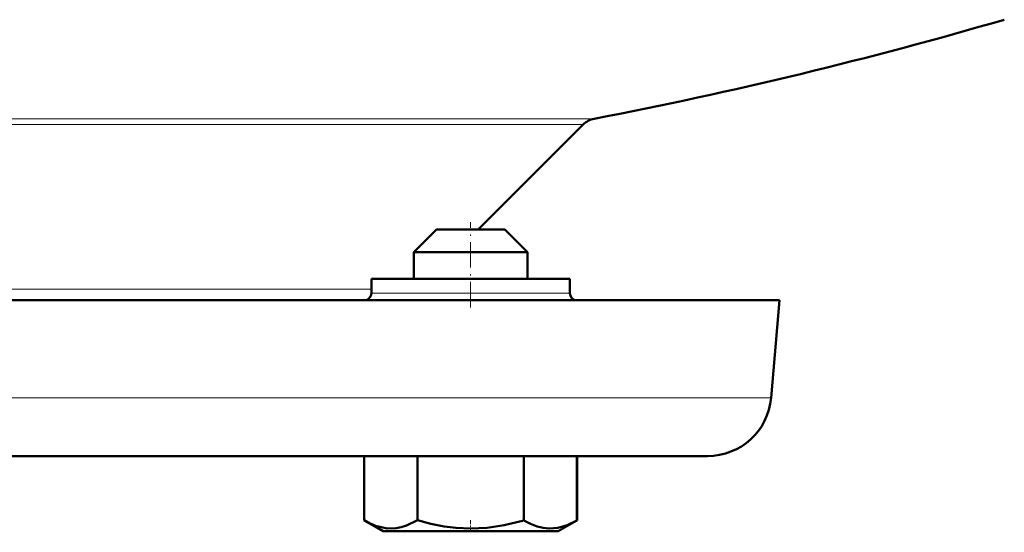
# Model space of a CAD drawing. Extents: x -1438 to 1837, y -1689 to 607.
# Tile 49 of 92: x -471 to -402, y -27 to 9. Entities that reach past the tile are written whole.
import ezdxf

# ---------------------------------------------------------------- set-up
doc = ezdxf.new("R2010")
doc.units = 0
doc.linetypes.add('DASHDOT', pattern=[18.5, 12, -3, 0.5, -3])

msp = doc.modelspace()

# ---------------------------------------------------------------- linework, layer by layer
at = {"color": 7, "lineweight": 18}
for p, q in [((-430.883, 2.424), (-491.551, 2.424)), ((-551.443, 2.012), (-431.66, 2.012)), ((-484.551, -9.589), (-446.59, -9.589)), ((-446.59, -9.88), (-433.527, -9.88)), ((-433.527, -9.88), (-432.59, -9.88)), ((-491.551, -17.272), (-418.401, -17.272))]:
    msp.add_line(p, q, dxfattribs=at)
at = {"color": 7, "lineweight": 50}
for p, q in [((-431.66, 2.012), (-439.051, -5.38)), ((-441.99, -5.38), (-443.59, -6.98)), ((-439.59, -5.38), (-441.99, -5.38)), ((-437.19, -5.38), (-439.59, -5.38)), ((-437.19, -5.38), (-435.59, -6.98)), ((-439.59, -6.98), (-443.59, -6.98)), ((-443.59, -8.88), (-443.59, -6.98)), ((-435.59, -6.98), (-439.59, -6.98)), ((-435.59, -8.88), (-435.59, -6.98)), ((-435.59, -8.88), (-435.59, -6.98)), ((-433.527, -8.88), (-446.59, -8.88)), ((-446.59, -9.88), (-446.59, -8.88)), ((-432.59, -8.88), (-433.527, -8.88)), ((-432.59, -8.88), (-432.59, -9.88)), ((-432.59, -9.88), (-432.59, -8.88)), ((-491.551, -10.38), (-417.798, -10.38)), ((-441.59, -10.38), (-443.59, -10.38)), ((-439.59, -10.38), (-435.59, -10.38)), ((-439.59, -10.38), (-437.59, -10.38)), ((-437.59, -10.38), (-435.59, -10.38)), ((-417.798, -10.38), (-418.401, -17.272)), ((-491.551, -21.38), (-422.884, -21.38)), ((-447.103, -21.38), (-447.103, -25.907)), ((-443.35, -21.38), (-443.35, -25.909)), ((-435.844, -21.38), (-435.844, -25.914)), ((-432.092, -21.38), (-432.092, -25.916)), ((-432.088, -21.38), (-432.088, -25.914)), ((-445.765, -26.68), (-447.103, -25.907)), ((-445.765, -26.68), (-447.095, -25.912)), ((-433.415, -26.68), (-432.092, -25.916)), ((-433.415, -26.68), (-432.092, -25.916)), ((-432.135, -25.941), (-432.088, -25.914)), ((-445.765, -26.68), (-445.555, -26.68)), ((-445.555, -26.68), (-439.59, -26.68)), ((-439.59, -26.68), (-433.415, -26.68))]:
    msp.add_line(p, q, dxfattribs=at)
at = {"color": 7, "linetype": 'DASHDOT', "lineweight": 18, "ltscale": 0.15}
msp.add_line((-439.59, -10.88), (-439.59, -4.88), dxfattribs=at)
at = {"color": 7, "linetype": 'DASHDOT', "lineweight": 18, "ltscale": 0.023199}
msp.add_line((-439.59, -26.757), (-439.59, -25.829), dxfattribs=at)
at = {"color": 7, "lineweight": 50}
for points in [[(-446.098, -26.355), (-445.469, -26.478), (-444.847, -26.463), (-444.483, -26.392), (-444.113, -26.275), (-443.35, -25.909)], [(-443.35, -25.909), (-442.39, -26.159), (-441.458, -26.34), (-440.612, -26.446), (-439.59, -26.492)], [(-439.59, -26.492), (-438.423, -26.432), (-437.233, -26.253), (-435.844, -25.914)], [(-435.844, -25.914), (-435.365, -26.163), (-434.899, -26.344), (-434.476, -26.45), (-434.058, -26.494), (-433.43, -26.445), (-432.787, -26.257), (-432.092, -25.916)]]:
    msp.add_lwpolyline(points, dxfattribs=at)
for centre, radius, start, end in [((-491.551, 316.62), 320, 280.92865, 286.26021), ((-430.599, 0.951), 1.5, 100.92865, 135), ((-447.09, -9.88), 0.5, 270, 360), ((-432.09, -9.88), 0.5, 180.00001, 270), ((-422.884, -16.88), 4.5, 270, 355), ((-444.673, -21.828), 4.747, 239.2257, 252.53631)]:
    msp.add_arc(centre, radius, start, end, dxfattribs=at)

doc.saveas('drawing.dxf')
